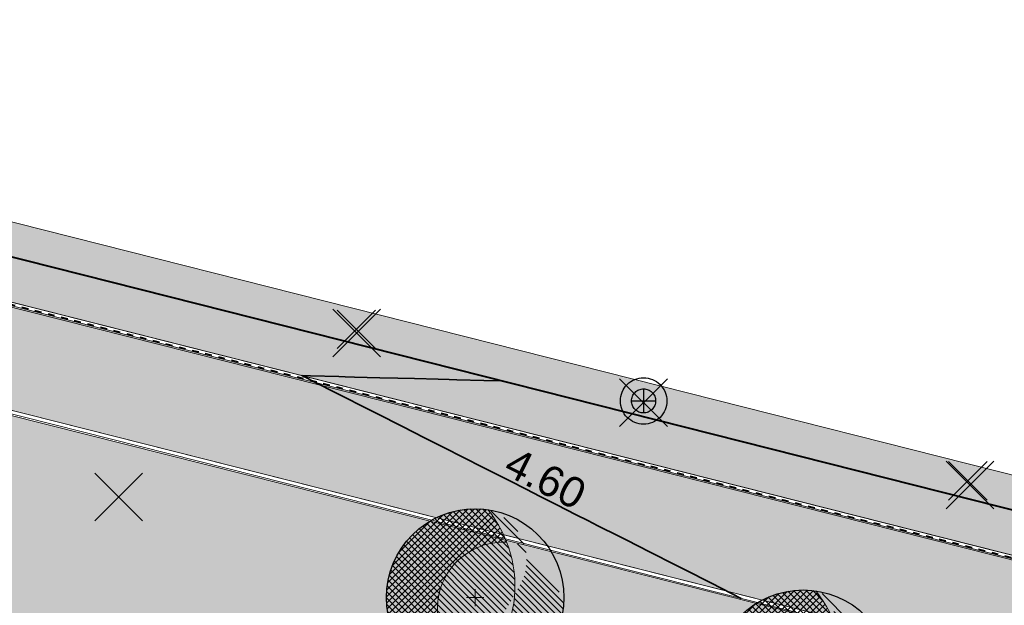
# Model space of a CAD drawing. Header units: metres. Extents: x 538891 to 1080079, y 6588829 to 13178720.
# Tile 233 of 256: x 539645 to 539675, y 6589384 to 6589402. Entities that reach past the tile are written whole.
import ezdxf

# ---------------------------------------------------------------- set-up
doc = ezdxf.new("R2010")
doc.units = ezdxf.units.M
doc.header["$LTSCALE"] = 0.4
doc.linetypes.add('#9_VIA31', pattern=[1, 0.5, -0.5])
doc.layers.add('KOLDE PST', color=7, linetype='Continuous')
doc.styles.add('Swis721 Lt BT', font='swissl.ttf')

# ---------------------------------------------------------------- blocks, each defined once
blk = doc.blocks.new('#9_019061_PP_TL (2D)')
at = {"linetype": 'Continuous', "lineweight": 0, "true_color": 0xffdf7f}
blk.add_hatch(color=41, dxfattribs=at).paths.add_polyline_path([(540078.003, 6589286.742), (539977.647, 6589311.778), (539969.908, 6589313.555), (539852.414, 6589342.431), (539846.47, 6589343.924), (539792.574, 6589357.385), (539787.216, 6589358.722), (539640.499, 6589395.8), (539628.265, 6589398.679), (539563.853, 6589414.964), (539555.977, 6589416.819), (539478.729, 6589436.237), (539478.412, 6589434.976), (539555.642, 6589415.563), (539563.534, 6589413.704), (539630.826, 6589396.691), (539632.563, 6589396.291), (539640.055, 6589394.571), (539786.85, 6589357.474), (539792.259, 6589356.124), (539846.155, 6589342.663), (539852.104, 6589341.168), (539969.597, 6589312.292), (539977.344, 6589310.514), (540019.725, 6589299.941), (540032.932, 6589296.647), (540077.689, 6589285.481), (540077.696, 6589285.479)])
at = {"linetype": 'Continuous', "lineweight": 0, "true_color": 0xadadad}
h = blk.add_hatch(color=253, dxfattribs=at)
edge = h.paths.add_edge_path()
edge.add_line((539477.763, 6589431.943), (539486.257, 6589429.808))
edge.add_line((539486.257, 6589429.808), (539486.111, 6589429.226))
edge.add_line((539486.111, 6589429.226), (539487.565, 6589428.86))
edge.add_line((539487.565, 6589428.86), (539487.712, 6589429.442))
edge.add_line((539487.712, 6589429.442), (539555.659, 6589412.363))
edge.add_line((539555.659, 6589412.363), (539562.756, 6589410.649))
edge.add_line((539562.756, 6589410.649), (539566.807, 6589409.679))
edge.add_line((539566.807, 6589409.679), (539620.112, 6589396.202))
edge.add_arc((539619.597, 6589394.166), 2.1, -13.6535, 75.8113, ccw=False)
edge.add_line((539621.638, 6589393.67), (539620.716, 6589389.878))
edge.add_line((539620.716, 6589389.878), (539624.409, 6589388.981))
edge.add_line((539624.409, 6589388.981), (539625.313, 6589392.701))
edge.add_arc((539627.353, 6589392.205), 2.1, 75.8112, 166.3466, ccw=False)
edge.add_line((539627.868, 6589394.241), (539632.602, 6589393.044))
edge.add_line((539632.602, 6589393.044), (539643.072, 6589390.611))
edge.add_line((539643.072, 6589390.611), (539786.037, 6589354.482))
edge.add_line((539786.037, 6589354.482), (539792.301, 6589352.918))
edge.add_line((539792.301, 6589352.918), (539845.344, 6589339.67))
edge.add_line((539845.344, 6589339.67), (539851.412, 6589338.146))
edge.add_line((539851.412, 6589338.146), (539860.749, 6589335.851))
edge.add_line((539860.749, 6589335.851), (539968.699, 6589309.321))
edge.add_line((539968.699, 6589309.321), (539969.227, 6589309.197))
edge.add_line((539969.227, 6589309.197), (539974.974, 6589307.85))
edge.add_line((539974.974, 6589307.85), (539975.888, 6589307.636))
edge.add_line((539975.888, 6589307.636), (539978.942, 6589306.92))
edge.add_line((539978.942, 6589306.92), (540047.125, 6589289.911))
edge.add_arc((540046.617, 6589287.873), 2.1, -13.971, 75.9922, ccw=False)
edge.add_line((540048.655, 6589287.366), (540047.815, 6589283.99))
edge.add_line((540047.815, 6589283.99), (540051.503, 6589283.073))
edge.add_line((540051.503, 6589283.073), (540052.341, 6589286.444))
edge.add_arc((540054.379, 6589285.937), 2.1, 75.9922, 166.029, ccw=False)
edge.add_line((540054.887, 6589287.974), (540076.817, 6589282.503))
edge.add_line((540076.817, 6589282.503), (540083.44, 6589280.809))
edge.add_line((540083.44, 6589280.809), (540088.494, 6589279.535))
edge.add_arc((540094.458, 6589303.195), 24.4, 255.8537, 302.8232)
edge.add_line((540107.684, 6589282.691), (540136.951, 6589301.569))
edge.add_arc((540138.089, 6589299.804), 2.1, 48.2667, 122.8232, ccw=False)
edge.add_line((540139.487, 6589301.372), (540137.771, 6589305.668))
edge.add_line((540137.771, 6589305.668), (540106.057, 6589285.212))
edge.add_arc((540094.458, 6589303.195), 21.4, 255.8537, 302.8232, ccw=False)
edge.add_line((540089.227, 6589282.444), (540083.948, 6589283.775))
edge.add_line((540083.948, 6589283.775), (540077.664, 6589285.384))
edge.add_line((540077.664, 6589285.384), (540032.908, 6589296.55))
edge.add_line((540032.908, 6589296.55), (540019.7, 6589299.844))
edge.add_line((540019.7, 6589299.844), (539977.321, 6589310.417))
edge.add_line((539977.321, 6589310.417), (539969.574, 6589312.195))
edge.add_line((539969.574, 6589312.195), (539852.079, 6589341.071))
edge.add_line((539852.079, 6589341.071), (539846.13, 6589342.566))
edge.add_line((539846.13, 6589342.566), (539792.234, 6589356.027))
edge.add_line((539792.234, 6589356.027), (539786.826, 6589357.377))
edge.add_line((539786.826, 6589357.377), (539640.031, 6589394.474))
edge.add_line((539640.031, 6589394.474), (539632.54, 6589396.194))
edge.add_line((539632.54, 6589396.194), (539630.802, 6589396.594))
edge.add_line((539630.802, 6589396.594), (539563.511, 6589413.607))
edge.add_line((539563.511, 6589413.607), (539555.618, 6589415.466))
edge.add_line((539555.618, 6589415.466), (539478.485, 6589434.855))
edge.add_line((539478.485, 6589434.855), (539477.763, 6589431.943))
at = {"color": 5, "linetype": 'Continuous', "lineweight": 40, "true_color": 0x0000ff}
blk.add_line((539640.373, 6589395.831), (539680.045, 6589385.806), dxfattribs=at)
at = {"color": 26, "linetype": 'Continuous', "lineweight": 9, "true_color": 0x7f1f00, "flags": 128}
for points in [[(539478.378, 6589434.84), (539555.609, 6589415.427), (539563.501, 6589413.568), (539630.793, 6589396.555), (539632.531, 6589396.155), (539640.022, 6589394.435), (539786.816, 6589357.338), (539792.225, 6589355.988), (539846.121, 6589342.527), (539852.07, 6589341.033), (539969.565, 6589312.156), (539977.312, 6589310.378), (540019.691, 6589299.806), (540032.898, 6589296.511), (540077.654, 6589285.345), (540083.938, 6589283.736), (540089.218, 6589282.406, 0.207862), (540106.079, 6589285.178), (540137.895, 6589305.701)], [(539478.412, 6589434.976), (539555.642, 6589415.563), (539563.534, 6589413.704), (539630.826, 6589396.691), (539632.563, 6589396.291), (539640.055, 6589394.571), (539786.85, 6589357.474), (539792.259, 6589356.124), (539846.155, 6589342.663), (539852.104, 6589341.168), (539969.597, 6589312.292), (539977.344, 6589310.514), (540019.725, 6589299.941), (540032.932, 6589296.647), (540077.689, 6589285.481), (540083.973, 6589283.872), (540089.252, 6589282.541, 0.207862), (540106.003, 6589285.296), (540137.819, 6589305.818)]]:
    blk.add_lwpolyline(points, format="xyb", dxfattribs=at)
at = {"color": 26, "linetype": '#9_VIA31', "lineweight": 35, "true_color": 0x7f1f00, "flags": 128}
blk.add_lwpolyline([(538967.148, 6589597.12), (538965.773, 6589591.531), (538963.436, 6589580.669, 0.090401), (538963.194, 6589573.008), (538965.83, 6589555.415, 0.276139), (538973.235, 6589546.397), (538977.322, 6589545.185), (538983.151, 6589543.647, 0.054191), (538991.031, 6589542.458), (538997.302, 6589542.197, -0.05419), (539002.245, 6589541.451), (539020.515, 6589536.63), (539037.121, 6589531.45, 0.091075), (539048.373, 6589530.086), (539075.144, 6589531.72, -0.076752), (539091.29, 6589530.226), (539160.926, 6589512.781), (539209.534, 6589500.512), (539288.549, 6589480.453, 0.019126), (539291.643, 6589479.792), (539316.116, 6589475.538), (539397.213, 6589455.141), (539432.331, 6589446.274), (539471.482, 6589436.614), (539478.395, 6589434.908), (539555.625, 6589415.495), (539563.518, 6589413.636), (539630.809, 6589396.623), (539632.547, 6589396.223), (539640.038, 6589394.503), (539786.833, 6589357.406), (539792.242, 6589356.056), (539846.138, 6589342.595), (539852.087, 6589341.1), (539969.581, 6589312.224), (539977.328, 6589310.446), (540019.708, 6589299.874), (540032.915, 6589296.579), (540077.671, 6589285.413), (540083.955, 6589283.804), (540089.235, 6589282.474, 0.207862), (540106.041, 6589285.237), (540137.857, 6589305.759)], format="xyb", dxfattribs=at)
at = {"color": 41, "linetype": 'Continuous', "lineweight": 9, "true_color": 0xffdf7f, "flags": 128}
for points in [[(539787.216, 6589358.722), (539640.499, 6589395.8), (539628.265, 6589398.679), (539563.853, 6589414.964), (539555.977, 6589416.819), (539478.729, 6589436.237)], [(539478.412, 6589434.976), (539555.642, 6589415.563), (539563.534, 6589413.704), (539630.826, 6589396.691), (539632.563, 6589396.291), (539640.055, 6589394.571), (539786.85, 6589357.474)]]:
    blk.add_lwpolyline(points, dxfattribs=at)
at = {"color": 251, "linetype": 'Continuous', "lineweight": 9, "true_color": 0x5b5b5b, "flags": 128}
blk.add_lwpolyline([(539487.712, 6589429.442), (539555.659, 6589412.363), (539562.756, 6589410.649), (539566.807, 6589409.679), (539620.112, 6589396.202, -0.41148), (539621.638, 6589393.67), (539620.716, 6589389.878), (539624.409, 6589388.981), (539625.313, 6589392.701, -0.416953), (539627.868, 6589394.241), (539632.602, 6589393.044), (539643.072, 6589390.611), (539786.037, 6589354.482)], format="xyb", dxfattribs=at)
blk.add_lwpolyline([(539786.826, 6589357.377), (539640.031, 6589394.474), (539632.54, 6589396.194), (539630.802, 6589396.594), (539563.511, 6589413.607), (539555.618, 6589415.466), (539478.485, 6589434.855)], dxfattribs=at)
at = {"color": 144, "linetype": 'Continuous', "lineweight": 9, "true_color": 0x007299, "flags": 128}
for points in [[(539757.588, 6589356.196), (539758.364, 6589359.317, 0.413133), (539756.914, 6589361.739), (539715.014, 6589372.327), (539714.769, 6589371.358), (539710.406, 6589372.46), (539710.651, 6589373.43), (539643.048, 6589390.514), (539640.415, 6589391.123)], [(539757.685, 6589356.172), (539758.461, 6589359.293, 0.413133), (539756.938, 6589361.836), (539714.941, 6589372.449), (539714.696, 6589371.479), (539710.527, 6589372.533), (539710.772, 6589373.502), (539643.072, 6589390.611), (539640.431, 6589391.222)]]:
    blk.add_lwpolyline(points, format="xyb", dxfattribs=at)
at = {"color": 5, "linetype": 'Continuous', "lineweight": 35, "true_color": 0x0000ff, "flags": 128}
blk.add_lwpolyline([(539659.756, 6589390.933), (539659.22, 6589390.947), (539658.425, 6589390.968), (539658.195, 6589390.974), (539657.868, 6589390.982), (539657.17, 6589391.001), (539656.678, 6589391.013), (539656.146, 6589391.027), (539655.39, 6589391.047), (539655.121, 6589391.054), (539654.932, 6589391.059), (539654.096, 6589391.081), (539653.838, 6589391.088), (539654.053, 6589390.979), (539654.068, 6589390.971), (539654.086, 6589390.962), (539654.983, 6589390.508), (539655.762, 6589390.113), (539655.897, 6589390.045), (539656.053, 6589389.966), (539656.812, 6589389.581), (539657.47, 6589389.248), (539657.726, 6589389.118), (539658.02, 6589388.969), (539658.64, 6589388.655), (539659.179, 6589388.382), (539659.555, 6589388.192), (539659.987, 6589387.973), (539660.469, 6589387.728), (539660.888, 6589387.516), (539661.383, 6589387.265), (539661.954, 6589386.976), (539662.298, 6589386.802), (539662.596, 6589386.651), (539663.212, 6589386.339), (539663.45, 6589386.218), (539664.127, 6589385.876), (539664.905, 6589385.481), (539665.041, 6589385.412), (539665.159, 6589385.352), (539665.955, 6589384.949), (539666.838, 6589384.502)], dxfattribs=at)
at = {"color": 5, "true_color": 0x0000ff, "insert": (539660.839, 6589387.636), "char_height": 0.9, "attachment_point": 8, "rotation": 333.1335, "line_spacing_factor": 1.004016, "style": 'Swis721 Lt BT'}
blk.add_mtext('4.60', dxfattribs=at)
blk = doc.blocks.new('KOLDE PST TL')
at = {"color": 7}
blk.add_blockref('#9_019061_PP_TL (2D)', (0, 0), dxfattribs=at)
blk = doc.blocks.new('#13_Kolde pst HP -xref$0$likvideeritav')
at = {"color": 1, "linetype": 'Continuous', "lineweight": 25, "true_color": 0xff0000}
for p, q in [((0.707, -0.707), (-0.707, 0.707)), ((0.707, 0.707), (-0.707, -0.707))]:
    blk.add_line(p, q, dxfattribs=at)
blk = doc.blocks.new('#13_Kolde pst HP -xref$0$puu 26')
at = {"linetype": 'Continuous', "lineweight": 5, "true_color": 0x5ec967}
h = blk.add_hatch(dxfattribs=at)
h.set_pattern_fill('#13_ANSI31', color=93, style=0, pattern_type=2)
h.set_pattern_definition([(135, (-218818.79068, -2639434.54431), (-0.0942926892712, -0.0942926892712), [])])
edge = h.paths.add_edge_path()
edge.add_arc((547044.584, 6598586.707), 3.57, -55.6186, 39.1739, ccw=False)
edge.add_line((547046.6, 6598583.76), (547048.295, 6598586.71))
edge.add_arc((547046.977, 6598587.468), 1.521, 330.115, 450)
edge.add_arc((547046.977, 6598586.361), 2.628, 90, 180)
edge.add_arc((547046.977, 6598586.361), 2.628, 180, 270)
edge.add_arc((547046.977, 6598586.361), 2.628, 270, 360)
edge.add_line((547049.605, 6598586.361), (547047.351, 6598588.962))
at = {"linetype": 'Continuous', "lineweight": 5, "true_color": 0x00cc66}
h = blk.add_hatch(dxfattribs=at)
h.set_pattern_fill('#13_ANSI31_1', color=112, style=0, pattern_type=2)
h.set_pattern_definition([(45, (-218818.79068, -2639434.54431), (-0.0942926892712, 0.0942926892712), [])])
edge = h.paths.add_edge_path()
edge.add_arc((547044.584, 6598586.707), 3.57, 21.2491, 39.1739)
edge.add_arc((547046.977, 6598586.361), 2.628, 81.8007, 180)
edge.add_arc((547046.977, 6598586.361), 2.628, 180, 261.7546)
edge.add_arc((547044.584, 6598586.707), 3.57, 304.3814, 315.4139)
edge.add_arc((547047.826, 6598586.037), 1.965, 168.3315, 249.1605, ccw=False)
edge.add_arc((547047.826, 6598586.037), 1.965, 87.5025, 168.3315, ccw=False)
at = {"color": 114, "linetype": 'Continuous', "lineweight": 5, "true_color": 0x00994c}
for p, q in [((547046.977, 6598586.107), (547046.977, 6598586.615)), ((547046.723, 6598586.361), (547047.231, 6598586.361))]:
    blk.add_line(p, q, dxfattribs=at)
at = {"color": 13, "linetype": 'Continuous', "lineweight": 30, "true_color": 0xd8524f, "flags": 128}
blk.add_lwpolyline([(547049.605, 6598586.361), (547049.592, 6598586.103), (547049.554, 6598585.848), (547049.491, 6598585.598), (547049.405, 6598585.355), (547049.294, 6598585.122), (547049.162, 6598584.901), (547049.008, 6598584.694), (547048.835, 6598584.503), (547048.644, 6598584.329), (547048.437, 6598584.176), (547048.215, 6598584.043), (547047.982, 6598583.933), (547047.74, 6598583.846), (547047.489, 6598583.783), (547047.234, 6598583.746), (547046.977, 6598583.733), (547046.719, 6598583.746), (547046.464, 6598583.783), (547046.214, 6598583.846), (547045.971, 6598583.933), (547045.738, 6598584.043), (547045.517, 6598584.176), (547045.31, 6598584.329), (547045.118, 6598584.503), (547044.945, 6598584.694), (547044.792, 6598584.901), (547044.659, 6598585.122), (547044.549, 6598585.355), (547044.462, 6598585.598), (547044.399, 6598585.848), (547044.361, 6598586.103), (547044.349, 6598586.361), (547044.361, 6598586.618), (547044.399, 6598586.873), (547044.462, 6598587.124), (547044.549, 6598587.366), (547044.659, 6598587.6), (547044.792, 6598587.821), (547044.945, 6598588.028), (547045.118, 6598588.219), (547045.31, 6598588.392), (547045.517, 6598588.546), (547045.738, 6598588.678), (547045.971, 6598588.789), (547046.214, 6598588.876), (547046.464, 6598588.938), (547046.719, 6598588.976), (547046.977, 6598588.989), (547047.234, 6598588.976), (547047.489, 6598588.938), (547047.74, 6598588.876), (547047.982, 6598588.789), (547048.215, 6598588.678), (547048.437, 6598588.546), (547048.644, 6598588.392), (547048.835, 6598588.219), (547049.008, 6598588.028), (547049.162, 6598587.821), (547049.294, 6598587.6), (547049.405, 6598587.366), (547049.491, 6598587.124), (547049.554, 6598586.873), (547049.592, 6598586.618)], close=True, dxfattribs=at)
at = {"color": 112, "linetype": 'Continuous', "lineweight": 5, "true_color": 0x00cc66, "flags": 128}
for points in [[(547046.6, 6598583.76, 0.209805), (547048.117, 6598586.196, 0.209805), (547047.351, 6598588.962)], [(547047.911, 6598588.001, 0.368072), (547045.901, 6598586.435, 0.368072), (547047.126, 6598584.2)]]:
    blk.add_lwpolyline(points, format="xyb", dxfattribs=at)
blk = doc.blocks.new('#13_KOLDE TAIM (2D)')
at = {"linetype": 'Continuous', "lineweight": 0, "true_color": 0xc4f877}
for points in [[(539680.898, 6589389.2), (539679.931, 6589389.444), (539679.32, 6589387.021), (539641.259, 6589396.639), (539639.391, 6589400.487), (539638.499, 6589400.056), (539640.563, 6589395.783), (539680.045, 6589385.806), (539680.656, 6589388.23), (539680.674, 6589388.225)], [(539747.803, 6589358.776), (539747.939, 6589358.596), (539757.588, 6589356.196), (539758.364, 6589359.317), (539758.417, 6589359.642), (539758.365, 6589360.28), (539758.084, 6589360.914), (539757.792, 6589361.258), (539757.549, 6589361.453), (539757.016, 6589361.71), (539715.008, 6589372.302), (539714.303, 6589369.413), (539709.955, 6589370.497), (539710.651, 6589373.43), (539640.415, 6589391.123), (539640.193, 6589389.749), (539640.141, 6589388.657), (539640.331, 6589387.597), (539640.574, 6589386.949), (539640.839, 6589386.451), (539641.22, 6589385.912), (539641.728, 6589385.377), (539642.885, 6589384.601), (539645.463, 6589383.867), (539745.711, 6589359.151), (539745.849, 6589359.117), (539746.576, 6589359.451), (539747.454, 6589359.232)]]:
    blk.add_hatch(color=71, dxfattribs=at).paths.add_polyline_path(points)
at = {"color": 71, "linetype": 'Continuous', "lineweight": 5, "true_color": 0xc4f877, "flags": 128}
blk.add_lwpolyline([(539680.898, 6589389.2), (539679.931, 6589389.444), (539679.32, 6589387.021), (539641.259, 6589396.639), (539639.391, 6589400.487), (539638.499, 6589400.056), (539640.563, 6589395.783), (539680.045, 6589385.806), (539680.656, 6589388.23), (539680.674, 6589388.225)], close=True, dxfattribs=at)
blk.add_lwpolyline([(539757.016, 6589361.71), (539715.008, 6589372.302), (539714.303, 6589369.413), (539709.955, 6589370.497), (539710.651, 6589373.43), (539640.415, 6589391.123), (539640.193, 6589389.749), (539640.141, 6589388.657), (539640.331, 6589387.597), (539640.574, 6589386.949), (539640.839, 6589386.451), (539641.22, 6589385.912), (539641.728, 6589385.377), (539642.885, 6589384.601), (539645.463, 6589383.867), (539745.711, 6589359.151), (539745.849, 6589359.117), (539746.576, 6589359.451), (539747.454, 6589359.232), (539747.803, 6589358.776), (539747.939, 6589358.596), (539757.588, 6589356.196)], dxfattribs=at)
at = {"color": 1, "true_color": 0xff0000}
for p in [(539655.458, 6589392.349), (539663.946, 6589390.289), (539673.606, 6589387.853), (539648.417, 6589387.497)]:
    blk.add_blockref('#13_Kolde pst HP -xref$0$likvideeritav', p, dxfattribs=at)
at = {"color": 92, "true_color": 0x00cc00}
for p in [(-7388.012, -9201.837), (-7378.309, -9204.24)]:
    blk.add_blockref('#13_Kolde pst HP -xref$0$puu 26', p, dxfattribs=at)
blk = doc.blocks.new('Kolde pst Taim')
at = {"color": 13, "true_color": 0xff4646}
blk.add_blockref('#13_KOLDE TAIM (2D)', (0, 0), dxfattribs=at)
blk = doc.blocks.new('#15_019061_PP_ELV-4-01_v01_Puhas$0$A$C2D7D09D12')
at = {"color": 1, "linetype": 'Continuous', "lineweight": 25, "true_color": 0xff0000}
for p, q in [((0.035, 0.035), (1.171, 1.171)), ((0.035, 1.171), (1.171, 0.035))]:
    blk.add_line(p, q, dxfattribs=at)
blk = doc.blocks.new('#15_Kolde pst ELV-3 (2D)')
at = {"color": 1, "linetype": 'Continuous', "lineweight": 25, "true_color": 0xff0000}
for p, q in [((539663.948, 6589390.696), (539663.948, 6589389.984)), ((539663.592, 6589390.34), (539664.304, 6589390.34))]:
    blk.add_line(p, q, dxfattribs=at)
at = {"color": 1, "linetype": 'Continuous', "lineweight": 25, "true_color": 0xff0000, "flags": 128}
for points in [[(539664.635, 6589390.34), (539664.632, 6589390.272), (539664.622, 6589390.206), (539664.606, 6589390.14), (539664.583, 6589390.077), (539664.554, 6589390.015), (539664.52, 6589389.958), (539664.479, 6589389.903), (539664.434, 6589389.853), (539664.384, 6589389.808), (539664.33, 6589389.768), (539664.272, 6589389.733), (539664.211, 6589389.704), (539664.147, 6589389.682), (539664.082, 6589389.665), (539664.015, 6589389.655), (539663.948, 6589389.652), (539663.88, 6589389.655), (539663.814, 6589389.665), (539663.748, 6589389.682), (539663.685, 6589389.704), (539663.624, 6589389.733), (539663.566, 6589389.768), (539663.511, 6589389.808), (539663.461, 6589389.853), (539663.416, 6589389.903), (539663.376, 6589389.958), (539663.341, 6589390.015), (539663.312, 6589390.077), (539663.29, 6589390.14), (539663.273, 6589390.206), (539663.263, 6589390.272), (539663.26, 6589390.34), (539663.263, 6589390.407), (539663.273, 6589390.474), (539663.29, 6589390.539), (539663.312, 6589390.603), (539663.341, 6589390.664), (539663.376, 6589390.722), (539663.416, 6589390.776), (539663.461, 6589390.826), (539663.511, 6589390.871), (539663.566, 6589390.912), (539663.624, 6589390.946), (539663.685, 6589390.975), (539663.748, 6589390.998), (539663.814, 6589391.014), (539663.88, 6589391.024), (539663.948, 6589391.027), (539664.015, 6589391.024), (539664.082, 6589391.014), (539664.147, 6589390.998), (539664.211, 6589390.975), (539664.272, 6589390.946), (539664.33, 6589390.912), (539664.384, 6589390.871), (539664.434, 6589390.826), (539664.479, 6589390.776), (539664.52, 6589390.722), (539664.554, 6589390.664), (539664.583, 6589390.603), (539664.606, 6589390.539), (539664.622, 6589390.474), (539664.632, 6589390.407)], [(539664.635, 6589390.34), (539664.632, 6589390.272), (539664.622, 6589390.206), (539664.606, 6589390.14), (539664.583, 6589390.077), (539664.554, 6589390.015), (539664.52, 6589389.958), (539664.479, 6589389.903), (539664.434, 6589389.853), (539664.384, 6589389.808), (539664.33, 6589389.768), (539664.272, 6589389.733), (539664.211, 6589389.704), (539664.147, 6589389.682), (539664.082, 6589389.665), (539664.015, 6589389.655), (539663.948, 6589389.652), (539663.88, 6589389.655), (539663.814, 6589389.665), (539663.748, 6589389.682), (539663.685, 6589389.704), (539663.624, 6589389.733), (539663.566, 6589389.768), (539663.511, 6589389.808), (539663.461, 6589389.853), (539663.416, 6589389.903), (539663.376, 6589389.958), (539663.341, 6589390.015), (539663.312, 6589390.077), (539663.29, 6589390.14), (539663.273, 6589390.206), (539663.263, 6589390.272), (539663.26, 6589390.34), (539663.263, 6589390.407), (539663.273, 6589390.474), (539663.29, 6589390.539), (539663.312, 6589390.603), (539663.341, 6589390.664), (539663.376, 6589390.722), (539663.416, 6589390.776), (539663.461, 6589390.826), (539663.511, 6589390.871), (539663.566, 6589390.912), (539663.624, 6589390.946), (539663.685, 6589390.975), (539663.748, 6589390.998), (539663.814, 6589391.014), (539663.88, 6589391.024), (539663.948, 6589391.027), (539664.015, 6589391.024), (539664.082, 6589391.014), (539664.147, 6589390.998), (539664.211, 6589390.975), (539664.272, 6589390.946), (539664.33, 6589390.912), (539664.384, 6589390.871), (539664.434, 6589390.826), (539664.479, 6589390.776), (539664.52, 6589390.722), (539664.554, 6589390.664), (539664.583, 6589390.603), (539664.606, 6589390.539), (539664.622, 6589390.474), (539664.632, 6589390.407)], [(539664.304, 6589390.34), (539664.302, 6589390.305), (539664.297, 6589390.27), (539664.288, 6589390.236), (539664.277, 6589390.203), (539664.262, 6589390.172), (539664.244, 6589390.142), (539664.223, 6589390.114), (539664.199, 6589390.088), (539664.174, 6589390.065), (539664.145, 6589390.044), (539664.116, 6589390.026), (539664.084, 6589390.011), (539664.051, 6589389.999), (539664.017, 6589389.991), (539663.983, 6589389.985), (539663.948, 6589389.984), (539663.913, 6589389.985), (539663.878, 6589389.991), (539663.844, 6589389.999), (539663.812, 6589390.011), (539663.78, 6589390.026), (539663.75, 6589390.044), (539663.722, 6589390.065), (539663.696, 6589390.088), (539663.673, 6589390.114), (539663.652, 6589390.142), (539663.634, 6589390.172), (539663.619, 6589390.203), (539663.607, 6589390.236), (539663.599, 6589390.27), (539663.594, 6589390.305), (539663.592, 6589390.34), (539663.594, 6589390.375), (539663.599, 6589390.409), (539663.607, 6589390.443), (539663.619, 6589390.476), (539663.634, 6589390.507), (539663.652, 6589390.537), (539663.673, 6589390.565), (539663.696, 6589390.591), (539663.722, 6589390.615), (539663.75, 6589390.636), (539663.78, 6589390.654), (539663.812, 6589390.669), (539663.844, 6589390.68), (539663.878, 6589390.689), (539663.913, 6589390.694), (539663.948, 6589390.696), (539663.983, 6589390.694), (539664.017, 6589390.689), (539664.051, 6589390.68), (539664.084, 6589390.669), (539664.116, 6589390.654), (539664.145, 6589390.636), (539664.174, 6589390.615), (539664.199, 6589390.591), (539664.223, 6589390.565), (539664.244, 6589390.537), (539664.262, 6589390.507), (539664.277, 6589390.476), (539664.288, 6589390.443), (539664.297, 6589390.409), (539664.302, 6589390.375)], [(539664.304, 6589390.34), (539664.302, 6589390.305), (539664.297, 6589390.27), (539664.288, 6589390.236), (539664.277, 6589390.203), (539664.262, 6589390.172), (539664.244, 6589390.142), (539664.223, 6589390.114), (539664.199, 6589390.088), (539664.174, 6589390.065), (539664.145, 6589390.044), (539664.116, 6589390.026), (539664.084, 6589390.011), (539664.051, 6589389.999), (539664.017, 6589389.991), (539663.983, 6589389.985), (539663.948, 6589389.984), (539663.913, 6589389.985), (539663.878, 6589389.991), (539663.844, 6589389.999), (539663.812, 6589390.011), (539663.78, 6589390.026), (539663.75, 6589390.044), (539663.722, 6589390.065), (539663.696, 6589390.088), (539663.673, 6589390.114), (539663.652, 6589390.142), (539663.634, 6589390.172), (539663.619, 6589390.203), (539663.607, 6589390.236), (539663.599, 6589390.27), (539663.594, 6589390.305), (539663.592, 6589390.34), (539663.594, 6589390.375), (539663.599, 6589390.409), (539663.607, 6589390.443), (539663.619, 6589390.476), (539663.634, 6589390.507), (539663.652, 6589390.537), (539663.673, 6589390.565), (539663.696, 6589390.591), (539663.722, 6589390.615), (539663.75, 6589390.636), (539663.78, 6589390.654), (539663.812, 6589390.669), (539663.844, 6589390.68), (539663.878, 6589390.689), (539663.913, 6589390.694), (539663.948, 6589390.696), (539663.983, 6589390.694), (539664.017, 6589390.689), (539664.051, 6589390.68), (539664.084, 6589390.669), (539664.116, 6589390.654), (539664.145, 6589390.636), (539664.174, 6589390.615), (539664.199, 6589390.591), (539664.223, 6589390.565), (539664.244, 6589390.537), (539664.262, 6589390.507), (539664.277, 6589390.476), (539664.288, 6589390.443), (539664.297, 6589390.409), (539664.302, 6589390.375)]]:
    blk.add_lwpolyline(points, close=True, dxfattribs=at)
at = {"color": 7}
for p in [(539654.848, 6589391.855), (539672.939, 6589387.373)]:
    blk.add_blockref('#15_019061_PP_ELV-4-01_v01_Puhas$0$A$C2D7D09D12', p, dxfattribs=at)
blk = doc.blocks.new('Kolde pst EL')
at = {"color": 13, "true_color": 0xff4646}
blk.add_blockref('#15_Kolde pst ELV-3 (2D)', (0, 0), dxfattribs=at)

msp = doc.modelspace()

# ---------------------------------------------------------------- block references
at = {"layer": 'KOLDE PST', "color": 7}
for name in ['KOLDE PST TL', 'Kolde pst Taim', 'Kolde pst EL']:
    msp.add_blockref(name, (0, 0), dxfattribs=at)

doc.saveas('drawing.dxf')
